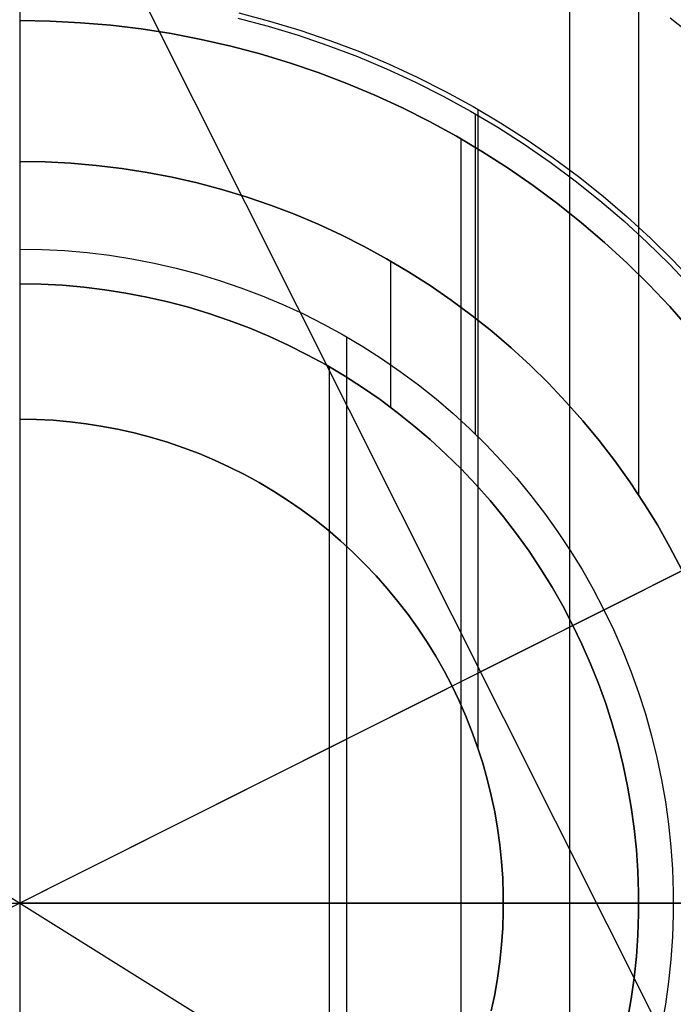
# Model space of a CAD drawing. Header units: millimetres. Extents: x 10802 to 11966, y -167 to 850.
# Tile 100 of 182: x 11383 to 11393, y 481 to 496. Entities that reach past the tile are written whole.
import ezdxf

# ---------------------------------------------------------------- set-up
doc = ezdxf.new("R2010")
doc.units = ezdxf.units.MM
for name, color, linetype in [('1', 7, 'Continuous'), ('color', 7, 'Continuous'), ('luz', 7, 'Continuous')]:
    doc.layers.add(name, color=color, linetype=linetype)

msp = doc.modelspace()

# ---------------------------------------------------------------- linework, layer by layer
at = {"layer": '1', "color": 250, "true_color": 0x111111}
for p, q in [((11392.034, 499.39, 145.478), (11392.034, 489.094, 145.478)), ((11390.982, 497.417, 229.466), (11390.982, 468.275, 229.466)), ((11385.905, 496.377, 39.307), (11386.37, 496.254, 39.307)), ((11385.924, 496.456, 105.128), (11386.392, 496.332, 105.128)), ((11392.522, 496.383, 104.495), (11392.917, 496.064, 104.495)), ((11382.57, 496.34, 227.807), (11383.036, 496.332, 227.807)), ((11383.036, 496.332, 225.2), (11382.57, 496.34, 225.2)), ((11382.57, 496.34, 226.504), (11383.036, 496.332, 226.504)), ((11383.036, 496.332, 227.807), (11383.501, 496.308, 227.807)), ((11383.501, 496.308, 225.2), (11383.036, 496.332, 225.2)), ((11383.036, 496.332, 226.504), (11383.501, 496.308, 226.504)), ((11383.501, 496.308, 227.807), (11383.965, 496.268, 227.807)), ((11383.965, 496.268, 225.2), (11383.501, 496.308, 225.2)), ((11383.501, 496.308, 226.504), (11383.965, 496.268, 226.504)), ((11383.965, 496.268, 227.807), (11384.427, 496.212, 227.807)), ((11384.427, 496.212, 225.2), (11383.965, 496.268, 225.2)), ((11383.965, 496.268, 226.504), (11384.427, 496.212, 226.504)), ((11384.427, 496.212, 227.807), (11384.888, 496.14, 227.807)), ((11384.888, 496.14, 225.2), (11384.427, 496.212, 225.2)), ((11384.427, 496.212, 226.504), (11384.888, 496.14, 226.504)), ((11386.37, 496.254, 39.307), (11386.83, 496.115, 39.307)), ((11386.392, 496.332, 105.128), (11386.855, 496.192, 105.128)), ((11384.888, 496.14, 227.807), (11385.345, 496.052, 227.807)), ((11385.345, 496.052, 225.2), (11384.888, 496.14, 225.2)), ((11384.888, 496.14, 226.504), (11385.345, 496.052, 226.504)), ((11385.345, 496.052, 227.807), (11385.799, 495.948, 227.807)), ((11385.799, 495.948, 225.2), (11385.345, 496.052, 225.2)), ((11385.345, 496.052, 226.504), (11385.799, 495.948, 226.504)), ((11386.83, 496.115, 39.307), (11387.286, 495.96, 39.307)), ((11386.855, 496.192, 105.128), (11387.313, 496.036, 105.128)), ((11385.799, 495.948, 227.807), (11386.25, 495.829, 227.807)), ((11386.25, 495.829, 225.2), (11385.799, 495.948, 225.2)), ((11385.799, 495.948, 226.504), (11386.25, 495.829, 226.504)), ((11387.286, 495.96, 39.307), (11387.736, 495.789, 39.307)), ((11387.313, 496.036, 105.128), (11387.766, 495.865, 105.128)), ((11386.25, 495.829, 227.807), (11386.695, 495.694, 227.807)), ((11386.695, 495.694, 225.2), (11386.25, 495.829, 225.2)), ((11386.25, 495.829, 226.504), (11386.695, 495.694, 226.504)), ((11387.736, 495.789, 39.307), (11388.179, 495.603, 39.307)), ((11387.766, 495.865, 105.128), (11388.212, 495.678, 105.128)), ((11386.695, 495.694, 227.807), (11387.136, 495.544, 227.807)), ((11387.136, 495.544, 225.2), (11386.695, 495.694, 225.2)), ((11386.695, 495.694, 226.504), (11387.136, 495.544, 226.504)), ((11388.179, 495.603, 39.307), (11388.616, 495.402, 39.307)), ((11388.212, 495.678, 105.128), (11388.652, 495.475, 105.128)), ((11387.136, 495.544, 227.807), (11387.572, 495.379, 227.807)), ((11387.572, 495.379, 225.2), (11387.136, 495.544, 225.2)), ((11387.136, 495.544, 226.504), (11387.572, 495.379, 226.504)), ((11388.652, 495.475, 105.128), (11389.084, 495.258, 105.128)), ((11387.572, 495.379, 227.807), (11388.002, 495.199, 227.807)), ((11388.002, 495.199, 225.2), (11387.572, 495.379, 225.2)), ((11387.572, 495.379, 226.504), (11388.002, 495.199, 226.504)), ((11388.616, 495.402, 39.307), (11389.046, 495.186, 39.307)), ((11388.002, 495.199, 227.807), (11388.425, 495.004, 227.807)), ((11388.425, 495.004, 225.2), (11388.002, 495.199, 225.2)), ((11388.002, 495.199, 226.504), (11388.425, 495.004, 226.504)), ((11389.046, 495.186, 39.307), (11389.468, 494.955, 39.307)), ((11389.084, 495.258, 105.128), (11389.509, 495.026, 105.128)), ((11388.425, 495.004, 227.807), (11388.841, 494.795, 227.807)), ((11388.841, 494.795, 225.2), (11388.425, 495.004, 225.2)), ((11388.425, 495.004, 226.504), (11388.841, 494.795, 226.504)), ((11389.509, 495.026, 105.128), (11389.925, 494.779, 105.128)), ((11389.468, 494.955, 39.307), (11389.882, 494.709, 39.307)), ((11389.538, 494.915, 39.307), (11389.538, 490.019, 39.307)), ((11389.578, 494.986, 105.128), (11389.578, 485.22, 105.128)), ((11388.841, 494.795, 227.807), (11389.25, 494.571, 227.807)), ((11389.25, 494.571, 225.2), (11388.841, 494.795, 225.2)), ((11388.841, 494.795, 226.504), (11389.25, 494.571, 226.504)), ((11389.882, 494.709, 39.307), (11390.287, 494.45, 39.307)), ((11389.925, 494.779, 105.128), (11390.332, 494.518, 105.128)), ((11389.25, 494.571, 227.807), (11389.65, 494.334, 227.807)), ((11389.65, 494.334, 225.2), (11389.25, 494.571, 225.2)), ((11389.25, 494.571, 226.504), (11389.65, 494.334, 226.504)), ((11389.317, 494.533, 227.807), (11389.317, 471.16, 227.807)), ((11390.287, 494.45, 39.307), (11390.683, 494.177, 39.307)), ((11390.332, 494.518, 105.128), (11390.731, 494.243, 105.128)), ((11389.65, 494.334, 227.807), (11390.043, 494.082, 227.807)), ((11390.043, 494.082, 225.2), (11389.65, 494.334, 225.2)), ((11389.65, 494.334, 226.504), (11390.043, 494.082, 226.504)), ((11390.731, 494.243, 105.128), (11391.119, 493.955, 105.128)), ((11382.961, 494.179, 145.478), (11382.57, 494.186, 145.478)), ((11382.57, 494.186, 251.51), (11382.961, 494.179, 251.51)), ((11382.57, 494.186, 198.494), (11382.961, 494.179, 198.494)), ((11383.352, 494.159, 145.478), (11382.961, 494.179, 145.478)), ((11382.961, 494.179, 251.51), (11383.352, 494.159, 251.51)), ((11382.961, 494.179, 198.494), (11383.352, 494.159, 198.494)), ((11383.742, 494.125, 145.478), (11383.352, 494.159, 145.478)), ((11383.352, 494.159, 251.51), (11383.742, 494.125, 251.51)), ((11383.352, 494.159, 198.494), (11383.742, 494.125, 198.494)), ((11384.131, 494.078, 145.478), (11383.742, 494.125, 145.478)), ((11383.742, 494.125, 251.51), (11384.131, 494.078, 251.51)), ((11383.742, 494.125, 198.494), (11384.131, 494.078, 198.494)), ((11390.683, 494.177, 39.307), (11391.069, 493.89, 39.307)), ((11384.518, 494.018, 145.478), (11384.131, 494.078, 145.478)), ((11384.131, 494.078, 251.51), (11384.518, 494.018, 251.51)), ((11384.131, 494.078, 198.494), (11384.518, 494.018, 198.494)), ((11384.902, 493.944, 145.478), (11384.518, 494.018, 145.478)), ((11384.518, 494.018, 251.51), (11384.902, 493.944, 251.51)), ((11384.518, 494.018, 198.494), (11384.902, 493.944, 198.494)), ((11385.284, 493.857, 145.478), (11384.902, 493.944, 145.478)), ((11384.902, 493.944, 251.51), (11385.284, 493.857, 251.51)), ((11384.902, 493.944, 198.494), (11385.284, 493.857, 198.494)), ((11390.043, 494.082, 227.807), (11390.426, 493.818, 227.807)), ((11390.426, 493.818, 225.2), (11390.043, 494.082, 225.2)), ((11390.043, 494.082, 226.504), (11390.426, 493.818, 226.504)), ((11391.119, 493.955, 105.128), (11391.497, 493.653, 105.128)), ((11385.662, 493.756, 145.478), (11385.284, 493.857, 145.478)), ((11385.284, 493.857, 251.51), (11385.662, 493.756, 251.51)), ((11385.284, 493.857, 198.494), (11385.662, 493.756, 198.494)), ((11390.426, 493.818, 227.807), (11390.8, 493.54, 227.807)), ((11390.8, 493.54, 225.2), (11390.426, 493.818, 225.2)), ((11390.426, 493.818, 226.504), (11390.8, 493.54, 226.504)), ((11391.069, 493.89, 39.307), (11391.445, 493.59, 39.307)), ((11386.037, 493.643, 145.478), (11385.662, 493.756, 145.478)), ((11385.662, 493.756, 251.51), (11386.037, 493.643, 251.51)), ((11385.662, 493.756, 198.494), (11386.037, 493.643, 198.494)), ((11386.407, 493.517, 145.478), (11386.037, 493.643, 145.478)), ((11386.037, 493.643, 251.51), (11386.407, 493.517, 251.51)), ((11386.037, 493.643, 198.494), (11386.407, 493.517, 198.494)), ((11391.497, 493.653, 105.128), (11391.865, 493.338, 105.128)), ((11386.773, 493.378, 145.478), (11386.407, 493.517, 145.478)), ((11386.407, 493.517, 251.51), (11386.773, 493.378, 251.51)), ((11386.407, 493.517, 198.494), (11386.773, 493.378, 198.494)), ((11390.8, 493.54, 227.807), (11391.164, 493.25, 227.807)), ((11391.164, 493.25, 225.2), (11390.8, 493.54, 225.2)), ((11390.8, 493.54, 226.504), (11391.164, 493.25, 226.504)), ((11391.445, 493.59, 39.307), (11391.811, 493.277, 39.307)), ((11387.134, 493.227, 145.478), (11386.773, 493.378, 145.478)), ((11386.773, 493.378, 251.51), (11387.134, 493.227, 251.51)), ((11386.773, 493.378, 198.494), (11387.134, 493.227, 198.494)), ((11391.865, 493.338, 105.128), (11392.222, 493.011, 105.128)), ((11387.49, 493.063, 145.478), (11387.134, 493.227, 145.478)), ((11387.134, 493.227, 251.51), (11387.49, 493.063, 251.51)), ((11387.134, 493.227, 198.494), (11387.49, 493.063, 198.494)), ((11391.164, 493.25, 227.807), (11391.518, 492.947, 227.807)), ((11391.518, 492.947, 225.2), (11391.164, 493.25, 225.2)), ((11391.164, 493.25, 226.504), (11391.518, 492.947, 226.504)), ((11391.811, 493.277, 39.307), (11392.165, 492.952, 39.307)), ((11387.84, 492.887, 145.478), (11387.49, 493.063, 145.478)), ((11387.49, 493.063, 251.51), (11387.84, 492.887, 251.51)), ((11387.49, 493.063, 198.494), (11387.84, 492.887, 198.494)), ((11388.183, 492.699, 145.478), (11387.84, 492.887, 145.478)), ((11387.84, 492.887, 251.51), (11388.183, 492.699, 251.51)), ((11387.84, 492.887, 198.494), (11388.183, 492.699, 198.494)), ((11391.518, 492.947, 227.807), (11391.862, 492.632, 227.807)), ((11391.862, 492.632, 225.2), (11391.518, 492.947, 225.2)), ((11391.518, 492.947, 226.504), (11391.862, 492.632, 226.504)), ((11392.165, 492.952, 39.307), (11392.509, 492.615, 39.307)), ((11392.222, 493.011, 105.128), (11392.567, 492.672, 105.128)), ((11382.57, 492.846, 29.079), (11382.915, 492.84, 29.079)), ((11382.57, 492.846, 39.307), (11382.915, 492.84, 39.307)), ((11382.57, 492.846, 34.193), (11382.915, 492.84, 34.193)), ((11382.915, 492.84, 29.079), (11383.26, 492.822, 29.079)), ((11382.915, 492.84, 39.307), (11383.26, 492.822, 39.307)), ((11382.915, 492.84, 34.193), (11383.26, 492.822, 34.193)), ((11383.26, 492.822, 29.079), (11383.604, 492.792, 29.079)), ((11383.26, 492.822, 39.307), (11383.604, 492.792, 39.307)), ((11383.26, 492.822, 34.193), (11383.604, 492.792, 34.193)), ((11383.604, 492.792, 29.079), (11383.946, 492.751, 29.079)), ((11383.604, 492.792, 39.307), (11383.946, 492.751, 39.307)), ((11383.604, 492.792, 34.193), (11383.946, 492.751, 34.193)), ((11383.946, 492.751, 29.079), (11384.287, 492.697, 29.079)), ((11383.946, 492.751, 39.307), (11384.287, 492.697, 39.307)), ((11383.946, 492.751, 34.193), (11384.287, 492.697, 34.193)), ((11384.287, 492.697, 29.079), (11384.626, 492.632, 29.079)), ((11384.287, 492.697, 39.307), (11384.626, 492.632, 39.307)), ((11384.287, 492.697, 34.193), (11384.626, 492.632, 34.193)), ((11384.626, 492.632, 29.079), (11384.963, 492.555, 29.079)), ((11384.626, 492.632, 39.307), (11384.963, 492.555, 39.307)), ((11384.626, 492.632, 34.193), (11384.963, 492.555, 34.193)), ((11388.52, 492.5, 145.478), (11388.183, 492.699, 145.478)), ((11388.183, 492.699, 251.51), (11388.52, 492.5, 251.51)), ((11388.183, 492.699, 198.494), (11388.52, 492.5, 198.494)), ((11388.24, 492.667, 251.51), (11388.24, 490.43, 251.51)), ((11391.862, 492.632, 227.807), (11392.194, 492.305, 227.807)), ((11392.194, 492.305, 225.2), (11391.862, 492.632, 225.2)), ((11391.862, 492.632, 226.504), (11392.194, 492.305, 226.504)), ((11392.509, 492.615, 39.307), (11392.84, 492.266, 39.307)), ((11392.567, 492.672, 105.128), (11392.9, 492.321, 105.128)), ((11384.963, 492.555, 29.079), (11385.297, 492.467, 29.079)), ((11384.963, 492.555, 39.307), (11385.297, 492.467, 39.307)), ((11384.963, 492.555, 34.193), (11385.297, 492.467, 34.193)), ((11385.297, 492.467, 29.079), (11385.627, 492.367, 29.079)), ((11385.297, 492.467, 39.307), (11385.627, 492.367, 39.307)), ((11385.297, 492.467, 34.193), (11385.627, 492.367, 34.193)), ((11388.85, 492.289, 145.478), (11388.52, 492.5, 145.478)), ((11388.52, 492.5, 251.51), (11388.85, 492.289, 251.51)), ((11388.52, 492.5, 198.494), (11388.85, 492.289, 198.494)), ((11382.57, 492.315, 251.51), (11382.897, 492.309, 251.51)), ((11382.897, 492.309, 226.51), (11382.57, 492.315, 226.51)), ((11382.57, 492.315, 239.01), (11382.897, 492.309, 239.01)), ((11382.897, 492.309, 251.51), (11383.223, 492.292, 251.51)), ((11383.223, 492.292, 226.51), (11382.897, 492.309, 226.51)), ((11382.897, 492.309, 239.01), (11383.223, 492.292, 239.01)), ((11383.223, 492.292, 251.51), (11383.549, 492.264, 251.51)), ((11383.549, 492.264, 226.51), (11383.223, 492.292, 226.51)), ((11383.223, 492.292, 239.01), (11383.549, 492.264, 239.01)), ((11385.627, 492.367, 29.079), (11385.954, 492.256, 29.079)), ((11385.627, 492.367, 39.307), (11385.954, 492.256, 39.307)), ((11385.627, 492.367, 34.193), (11385.954, 492.256, 34.193)), ((11389.172, 492.066, 145.478), (11388.85, 492.289, 145.478)), ((11388.85, 492.289, 251.51), (11389.172, 492.066, 251.51)), ((11388.85, 492.289, 198.494), (11389.172, 492.066, 198.494)), ((11392.194, 492.305, 227.807), (11392.515, 491.968, 227.807)), ((11392.515, 491.968, 225.2), (11392.194, 492.305, 225.2)), ((11392.194, 492.305, 226.504), (11392.515, 491.968, 226.504)), ((11383.549, 492.264, 251.51), (11383.873, 492.225, 251.51)), ((11383.873, 492.225, 226.51), (11383.549, 492.264, 226.51)), ((11383.549, 492.264, 239.01), (11383.873, 492.225, 239.01)), ((11383.873, 492.225, 251.51), (11384.196, 492.174, 251.51)), ((11384.196, 492.174, 226.51), (11383.873, 492.225, 226.51)), ((11383.873, 492.225, 239.01), (11384.196, 492.174, 239.01)), ((11384.196, 492.174, 251.51), (11384.517, 492.113, 251.51)), ((11384.517, 492.113, 226.51), (11384.196, 492.174, 226.51)), ((11384.196, 492.174, 239.01), (11384.517, 492.113, 239.01)), ((11385.954, 492.256, 29.079), (11386.277, 492.133, 29.079)), ((11385.954, 492.256, 39.307), (11386.277, 492.133, 39.307)), ((11385.954, 492.256, 34.193), (11386.277, 492.133, 34.193)), ((11384.517, 492.113, 251.51), (11384.836, 492.04, 251.51)), ((11384.836, 492.04, 226.51), (11384.517, 492.113, 226.51)), ((11384.517, 492.113, 239.01), (11384.836, 492.04, 239.01)), ((11384.836, 492.04, 251.51), (11385.152, 491.956, 251.51)), ((11385.152, 491.956, 226.51), (11384.836, 492.04, 226.51)), ((11384.836, 492.04, 239.01), (11385.152, 491.956, 239.01)), ((11386.277, 492.133, 29.079), (11386.595, 492, 29.079)), ((11386.277, 492.133, 39.307), (11386.595, 492, 39.307)), ((11386.277, 492.133, 34.193), (11386.595, 492, 34.193)), ((11386.595, 492, 29.079), (11386.909, 491.856, 29.079)), ((11386.595, 492, 39.307), (11386.909, 491.856, 39.307)), ((11386.595, 492, 34.193), (11386.909, 491.856, 34.193)), ((11389.486, 491.833, 145.478), (11389.172, 492.066, 145.478)), ((11389.172, 492.066, 251.51), (11389.486, 491.833, 251.51)), ((11389.172, 492.066, 198.494), (11389.486, 491.833, 198.494)), ((11385.152, 491.956, 251.51), (11385.465, 491.862, 251.51)), ((11385.465, 491.862, 226.51), (11385.152, 491.956, 226.51)), ((11385.152, 491.956, 239.01), (11385.465, 491.862, 239.01)), ((11385.465, 491.862, 251.51), (11385.774, 491.756, 251.51)), ((11385.774, 491.756, 226.51), (11385.465, 491.862, 226.51)), ((11385.465, 491.862, 239.01), (11385.774, 491.756, 239.01)), ((11386.909, 491.856, 29.079), (11387.217, 491.7, 29.079)), ((11386.909, 491.856, 39.307), (11387.217, 491.7, 39.307)), ((11386.909, 491.856, 34.193), (11387.217, 491.7, 34.193)), ((11389.792, 491.589, 145.478), (11389.486, 491.833, 145.478)), ((11389.486, 491.833, 251.51), (11389.792, 491.589, 251.51)), ((11389.486, 491.833, 198.494), (11389.792, 491.589, 198.494)), ((11392.515, 491.968, 227.807), (11392.823, 491.619, 227.807)), ((11392.823, 491.619, 225.2), (11392.515, 491.968, 225.2)), ((11392.515, 491.968, 226.504), (11392.823, 491.619, 226.504)), ((11385.774, 491.756, 251.51), (11386.08, 491.64, 251.51)), ((11386.08, 491.64, 226.51), (11385.774, 491.756, 226.51)), ((11385.774, 491.756, 239.01), (11386.08, 491.64, 239.01)), ((11387.217, 491.7, 29.079), (11387.52, 491.535, 29.079)), ((11387.217, 491.7, 39.307), (11387.52, 491.535, 39.307)), ((11387.217, 491.7, 34.193), (11387.52, 491.535, 34.193)), ((11386.08, 491.64, 251.51), (11386.381, 491.514, 251.51)), ((11386.381, 491.514, 226.51), (11386.08, 491.64, 226.51)), ((11386.08, 491.64, 239.01), (11386.381, 491.514, 239.01)), ((11387.52, 491.535, 29.079), (11387.817, 491.359, 29.079)), ((11387.52, 491.535, 39.307), (11387.817, 491.359, 39.307)), ((11387.52, 491.535, 34.193), (11387.817, 491.359, 34.193)), ((11390.09, 491.334, 145.478), (11389.792, 491.589, 145.478)), ((11389.792, 491.589, 251.51), (11390.09, 491.334, 251.51)), ((11389.792, 491.589, 198.494), (11390.09, 491.334, 198.494)), ((11386.381, 491.514, 251.51), (11386.678, 491.377, 251.51)), ((11386.678, 491.377, 226.51), (11386.381, 491.514, 226.51)), ((11386.381, 491.514, 239.01), (11386.678, 491.377, 239.01)), ((11387.57, 491.506, 29.079), (11387.57, 474.186, 29.079)), ((11386.678, 491.377, 251.51), (11386.97, 491.23, 251.51)), ((11386.97, 491.23, 226.51), (11386.678, 491.377, 226.51)), ((11386.678, 491.377, 239.01), (11386.97, 491.23, 239.01)), ((11387.817, 491.359, 29.079), (11388.107, 491.173, 29.079)), ((11387.817, 491.359, 39.307), (11388.107, 491.173, 39.307)), ((11387.817, 491.359, 34.193), (11388.107, 491.173, 34.193)), ((11390.378, 491.07, 145.478), (11390.09, 491.334, 145.478)), ((11390.09, 491.334, 251.51), (11390.378, 491.07, 251.51)), ((11390.09, 491.334, 198.494), (11390.378, 491.07, 198.494)), ((11386.97, 491.23, 251.51), (11387.257, 491.074, 251.51)), ((11387.257, 491.074, 226.51), (11386.97, 491.23, 226.51)), ((11386.97, 491.23, 239.01), (11387.257, 491.074, 239.01)), ((11388.107, 491.173, 29.079), (11388.391, 490.976, 29.079)), ((11388.107, 491.173, 39.307), (11388.391, 490.976, 39.307)), ((11388.107, 491.173, 34.193), (11388.391, 490.976, 34.193)), ((11387.257, 491.074, 251.51), (11387.538, 490.907, 251.51)), ((11387.538, 490.907, 226.51), (11387.257, 491.074, 226.51)), ((11387.257, 491.074, 239.01), (11387.538, 490.907, 239.01)), ((11387.304, 491.046, 226.51), (11387.304, 474.646, 226.51)), ((11388.391, 490.976, 29.079), (11388.669, 490.771, 29.079)), ((11388.391, 490.976, 39.307), (11388.669, 490.771, 39.307)), ((11388.391, 490.976, 34.193), (11388.669, 490.771, 34.193)), ((11390.657, 490.795, 145.478), (11390.378, 491.07, 145.478)), ((11390.378, 491.07, 251.51), (11390.657, 490.795, 251.51)), ((11390.378, 491.07, 198.494), (11390.657, 490.795, 198.494)), ((11387.538, 490.907, 251.51), (11387.813, 490.731, 251.51)), ((11387.813, 490.731, 226.51), (11387.538, 490.907, 226.51)), ((11387.538, 490.907, 239.01), (11387.813, 490.731, 239.01)), ((11390.927, 490.511, 145.478), (11390.657, 490.795, 145.478)), ((11390.657, 490.795, 251.51), (11390.927, 490.511, 251.51)), ((11390.657, 490.795, 198.494), (11390.927, 490.511, 198.494)), ((11387.813, 490.731, 251.51), (11388.082, 490.545, 251.51)), ((11388.082, 490.545, 226.51), (11387.813, 490.731, 226.51)), ((11387.813, 490.731, 239.01), (11388.082, 490.545, 239.01)), ((11388.669, 490.771, 29.079), (11388.939, 490.555, 29.079)), ((11388.669, 490.771, 39.307), (11388.939, 490.555, 39.307)), ((11388.669, 490.771, 34.193), (11388.939, 490.555, 34.193)), ((11388.082, 490.545, 251.51), (11388.345, 490.35, 251.51)), ((11388.345, 490.35, 226.51), (11388.082, 490.545, 226.51)), ((11388.082, 490.545, 239.01), (11388.345, 490.35, 239.01)), ((11388.939, 490.555, 29.079), (11389.201, 490.331, 29.079)), ((11388.939, 490.555, 39.307), (11389.201, 490.331, 39.307)), ((11388.939, 490.555, 34.193), (11389.201, 490.331, 34.193)), ((11391.186, 490.218, 145.478), (11390.927, 490.511, 145.478)), ((11390.927, 490.511, 251.51), (11391.186, 490.218, 251.51)), ((11390.927, 490.511, 198.494), (11391.186, 490.218, 198.494)), ((11388.345, 490.35, 251.51), (11388.6, 490.146, 251.51)), ((11388.6, 490.146, 226.51), (11388.345, 490.35, 226.51)), ((11388.345, 490.35, 239.01), (11388.6, 490.146, 239.01)), ((11389.201, 490.331, 29.079), (11389.455, 490.098, 29.079)), ((11389.201, 490.331, 39.307), (11389.455, 490.098, 39.307)), ((11389.201, 490.331, 34.193), (11389.455, 490.098, 34.193)), ((11382.825, 490.241, 105.128), (11382.57, 490.246, 105.128)), ((11382.57, 490.246, 107.478), (11382.825, 490.241, 107.478)), ((11382.57, 490.246, 106.303), (11382.825, 490.241, 106.303)), ((11383.08, 490.228, 105.128), (11382.825, 490.241, 105.128)), ((11382.825, 490.241, 107.478), (11383.08, 490.228, 107.478)), ((11382.825, 490.241, 106.303), (11383.08, 490.228, 106.303)), ((11383.335, 490.206, 105.128), (11383.08, 490.228, 105.128)), ((11383.08, 490.228, 107.478), (11383.335, 490.206, 107.478)), ((11383.08, 490.228, 106.303), (11383.335, 490.206, 106.303)), ((11383.588, 490.175, 105.128), (11383.335, 490.206, 105.128)), ((11383.335, 490.206, 107.478), (11383.588, 490.175, 107.478)), ((11383.335, 490.206, 106.303), (11383.588, 490.175, 106.303)), ((11391.436, 489.917, 145.478), (11391.186, 490.218, 145.478)), ((11391.186, 490.218, 251.51), (11391.436, 489.917, 251.51)), ((11391.186, 490.218, 198.494), (11391.436, 489.917, 198.494)), ((11383.841, 490.136, 105.128), (11383.588, 490.175, 105.128)), ((11383.588, 490.175, 107.478), (11383.841, 490.136, 107.478)), ((11383.588, 490.175, 106.303), (11383.841, 490.136, 106.303)), ((11384.092, 490.088, 105.128), (11383.841, 490.136, 105.128)), ((11383.841, 490.136, 107.478), (11384.092, 490.088, 107.478)), ((11383.841, 490.136, 106.303), (11384.092, 490.088, 106.303)), ((11384.341, 490.031, 105.128), (11384.092, 490.088, 105.128)), ((11384.092, 490.088, 107.478), (11384.341, 490.031, 107.478)), ((11384.092, 490.088, 106.303), (11384.341, 490.031, 106.303)), ((11384.588, 489.965, 105.128), (11384.341, 490.031, 105.128)), ((11384.341, 490.031, 107.478), (11384.588, 489.965, 107.478)), ((11384.341, 490.031, 106.303), (11384.588, 489.965, 106.303)), ((11388.6, 490.146, 251.51), (11388.849, 489.934, 251.51)), ((11388.849, 489.934, 226.51), (11388.6, 490.146, 226.51)), ((11388.6, 490.146, 239.01), (11388.849, 489.934, 239.01)), ((11389.455, 490.098, 29.079), (11389.701, 489.856, 29.079)), ((11389.455, 490.098, 39.307), (11389.701, 489.856, 39.307)), ((11389.455, 490.098, 34.193), (11389.701, 489.856, 34.193)), ((11384.832, 489.892, 105.128), (11384.588, 489.965, 105.128)), ((11384.588, 489.965, 107.478), (11384.832, 489.892, 107.478)), ((11384.588, 489.965, 106.303), (11384.832, 489.892, 106.303)), ((11385.074, 489.809, 105.128), (11384.832, 489.892, 105.128)), ((11384.832, 489.892, 107.478), (11385.074, 489.809, 107.478)), ((11384.832, 489.892, 106.303), (11385.074, 489.809, 106.303)), ((11388.849, 489.934, 251.51), (11389.09, 489.713, 251.51)), ((11389.09, 489.713, 226.51), (11388.849, 489.934, 226.51)), ((11388.849, 489.934, 239.01), (11389.09, 489.713, 239.01)), ((11391.675, 489.606, 145.478), (11391.436, 489.917, 145.478)), ((11391.436, 489.917, 251.51), (11391.675, 489.606, 251.51)), ((11391.436, 489.917, 198.494), (11391.675, 489.606, 198.494)), ((11385.313, 489.719, 105.128), (11385.074, 489.809, 105.128)), ((11385.074, 489.809, 107.478), (11385.313, 489.719, 107.478)), ((11385.074, 489.809, 106.303), (11385.313, 489.719, 106.303)), ((11389.701, 489.856, 29.079), (11389.939, 489.605, 29.079)), ((11389.701, 489.856, 39.307), (11389.939, 489.605, 39.307)), ((11389.701, 489.856, 34.193), (11389.939, 489.605, 34.193)), ((11385.548, 489.62, 105.128), (11385.313, 489.719, 105.128)), ((11385.313, 489.719, 107.478), (11385.548, 489.62, 107.478)), ((11385.313, 489.719, 106.303), (11385.548, 489.62, 106.303)), ((11385.78, 489.513, 105.128), (11385.548, 489.62, 105.128)), ((11385.548, 489.62, 107.478), (11385.78, 489.513, 107.478)), ((11385.548, 489.62, 106.303), (11385.78, 489.513, 106.303)), ((11389.09, 489.713, 251.51), (11389.323, 489.484, 251.51)), ((11389.323, 489.484, 226.51), (11389.09, 489.713, 226.51)), ((11389.09, 489.713, 239.01), (11389.323, 489.484, 239.01)), ((11389.939, 489.605, 29.079), (11390.168, 489.347, 29.079)), ((11389.939, 489.605, 39.307), (11390.168, 489.347, 39.307)), ((11389.939, 489.605, 34.193), (11390.168, 489.347, 34.193)), ((11391.902, 489.288, 145.478), (11391.675, 489.606, 145.478)), ((11391.675, 489.606, 251.51), (11391.902, 489.288, 251.51)), ((11391.675, 489.606, 198.494), (11391.902, 489.288, 198.494)), ((11386.009, 489.398, 105.128), (11385.78, 489.513, 105.128)), ((11385.78, 489.513, 107.478), (11386.009, 489.398, 107.478)), ((11385.78, 489.513, 106.303), (11386.009, 489.398, 106.303)), ((11389.323, 489.484, 251.51), (11389.548, 489.247, 251.51)), ((11389.548, 489.247, 226.51), (11389.323, 489.484, 226.51)), ((11389.323, 489.484, 239.01), (11389.548, 489.247, 239.01)), ((11386.233, 489.276, 105.128), (11386.009, 489.398, 105.128)), ((11386.009, 489.398, 107.478), (11386.233, 489.276, 107.478)), ((11386.009, 489.398, 106.303), (11386.233, 489.276, 106.303)), ((11386.452, 489.145, 105.128), (11386.233, 489.276, 105.128)), ((11386.233, 489.276, 107.478), (11386.452, 489.145, 107.478)), ((11386.233, 489.276, 106.303), (11386.452, 489.145, 106.303)), ((11390.168, 489.347, 29.079), (11390.388, 489.081, 29.079)), ((11390.168, 489.347, 39.307), (11390.388, 489.081, 39.307)), ((11390.168, 489.347, 34.193), (11390.388, 489.081, 34.193)), ((11392.119, 488.962, 145.478), (11391.902, 489.288, 145.478)), ((11391.902, 489.288, 251.51), (11392.119, 488.962, 251.51)), ((11391.902, 489.288, 198.494), (11392.119, 488.962, 198.494)), ((11386.668, 489.008, 105.128), (11386.452, 489.145, 105.128)), ((11386.452, 489.145, 107.478), (11386.668, 489.008, 107.478)), ((11386.452, 489.145, 106.303), (11386.668, 489.008, 106.303)), ((11389.548, 489.247, 251.51), (11389.765, 489.002, 251.51)), ((11389.765, 489.002, 226.51), (11389.548, 489.247, 226.51)), ((11389.548, 489.247, 239.01), (11389.765, 489.002, 239.01)), ((11386.878, 488.863, 105.128), (11386.668, 489.008, 105.128)), ((11386.668, 489.008, 107.478), (11386.878, 488.863, 107.478)), ((11386.668, 489.008, 106.303), (11386.878, 488.863, 106.303)), ((11389.765, 489.002, 251.51), (11389.973, 488.75, 251.51)), ((11389.973, 488.75, 226.51), (11389.765, 489.002, 226.51)), ((11389.765, 489.002, 239.01), (11389.973, 488.75, 239.01)), ((11390.388, 489.081, 29.079), (11390.598, 488.807, 29.079)), ((11390.388, 489.081, 39.307), (11390.598, 488.807, 39.307)), ((11390.388, 489.081, 34.193), (11390.598, 488.807, 34.193)), ((11387.083, 488.71, 105.128), (11386.878, 488.863, 105.128)), ((11386.878, 488.863, 107.478), (11387.083, 488.71, 107.478)), ((11386.878, 488.863, 106.303), (11387.083, 488.71, 106.303)), ((11392.325, 488.629, 145.478), (11392.119, 488.962, 145.478)), ((11392.119, 488.962, 251.51), (11392.325, 488.629, 251.51)), ((11392.119, 488.962, 198.494), (11392.325, 488.629, 198.494)), ((11387.283, 488.551, 105.128), (11387.083, 488.71, 105.128)), ((11387.083, 488.71, 107.478), (11387.283, 488.551, 107.478)), ((11387.083, 488.71, 106.303), (11387.283, 488.551, 106.303)), ((11389.973, 488.75, 251.51), (11390.172, 488.491, 251.51)), ((11390.172, 488.491, 226.51), (11389.973, 488.75, 226.51)), ((11389.973, 488.75, 239.01), (11390.172, 488.491, 239.01)), ((11390.598, 488.807, 29.079), (11390.799, 488.527, 29.079)), ((11390.598, 488.807, 39.307), (11390.799, 488.527, 39.307)), ((11390.598, 488.807, 34.193), (11390.799, 488.527, 34.193)), ((11387.477, 488.385, 105.128), (11387.283, 488.551, 105.128)), ((11387.283, 488.551, 107.478), (11387.477, 488.385, 107.478)), ((11387.283, 488.551, 106.303), (11387.477, 488.385, 106.303)), ((11390.799, 488.527, 29.079), (11390.991, 488.239, 29.079)), ((11390.799, 488.527, 39.307), (11390.991, 488.239, 39.307)), ((11390.799, 488.527, 34.193), (11390.991, 488.239, 34.193)), ((11392.518, 488.289, 145.478), (11392.325, 488.629, 145.478)), ((11392.325, 488.629, 251.51), (11392.518, 488.289, 251.51)), ((11392.325, 488.629, 198.494), (11392.518, 488.289, 198.494)), ((11387.665, 488.212, 105.128), (11387.477, 488.385, 105.128)), ((11387.477, 488.385, 107.478), (11387.665, 488.212, 107.478)), ((11387.477, 488.385, 106.303), (11387.665, 488.212, 106.303)), ((11390.172, 488.491, 251.51), (11390.363, 488.225, 251.51)), ((11390.363, 488.225, 226.51), (11390.172, 488.491, 226.51)), ((11390.172, 488.491, 239.01), (11390.363, 488.225, 239.01)), ((11390.363, 488.225, 251.51), (11390.544, 487.953, 251.51)), ((11390.544, 487.953, 226.51), (11390.363, 488.225, 226.51)), ((11390.363, 488.225, 239.01), (11390.544, 487.953, 239.01)), ((11390.991, 488.239, 29.079), (11391.172, 487.945, 29.079)), ((11390.991, 488.239, 39.307), (11391.172, 487.945, 39.307)), ((11390.991, 488.239, 34.193), (11391.172, 487.945, 34.193)), ((11392.7, 487.942, 145.478), (11392.518, 488.289, 145.478)), ((11392.518, 488.289, 251.51), (11392.7, 487.942, 251.51)), ((11392.518, 488.289, 198.494), (11392.7, 487.942, 198.494)), ((11387.847, 488.033, 105.128), (11387.665, 488.212, 105.128)), ((11387.665, 488.212, 107.478), (11387.847, 488.033, 107.478)), ((11387.665, 488.212, 106.303), (11387.847, 488.033, 106.303)), ((11388.023, 487.848, 105.128), (11387.847, 488.033, 105.128)), ((11387.847, 488.033, 107.478), (11388.023, 487.848, 107.478)), ((11387.847, 488.033, 106.303), (11388.023, 487.848, 106.303)), ((11390.544, 487.953, 251.51), (11390.715, 487.675, 251.51)), ((11390.715, 487.675, 226.51), (11390.544, 487.953, 226.51)), ((11390.544, 487.953, 239.01), (11390.715, 487.675, 239.01)), ((11391.172, 487.945, 29.079), (11391.343, 487.645, 29.079)), ((11391.172, 487.945, 39.307), (11391.343, 487.645, 39.307)), ((11391.172, 487.945, 34.193), (11391.343, 487.645, 34.193)), ((11388.192, 487.657, 105.128), (11388.023, 487.848, 105.128)), ((11388.023, 487.848, 107.478), (11388.192, 487.657, 107.478)), ((11388.023, 487.848, 106.303), (11388.192, 487.657, 106.303)), ((11388.355, 487.46, 105.128), (11388.192, 487.657, 105.128)), ((11388.192, 487.657, 107.478), (11388.355, 487.46, 107.478)), ((11388.192, 487.657, 106.303), (11388.355, 487.46, 106.303)), ((11390.715, 487.675, 251.51), (11390.877, 487.391, 251.51)), ((11390.877, 487.391, 226.51), (11390.715, 487.675, 226.51)), ((11390.715, 487.675, 239.01), (11390.877, 487.391, 239.01)), ((11391.343, 487.645, 29.079), (11391.503, 487.34, 29.079)), ((11391.343, 487.645, 39.307), (11391.503, 487.34, 39.307)), ((11391.343, 487.645, 34.193), (11391.503, 487.34, 34.193)), ((11388.511, 487.257, 105.128), (11388.355, 487.46, 105.128)), ((11388.355, 487.46, 107.478), (11388.511, 487.257, 107.478)), ((11388.355, 487.46, 106.303), (11388.511, 487.257, 106.303)), ((11390.877, 487.391, 251.51), (11391.029, 487.101, 251.51)), ((11391.029, 487.101, 226.51), (11390.877, 487.391, 226.51)), ((11390.877, 487.391, 239.01), (11391.029, 487.101, 239.01)), ((11391.503, 487.34, 29.079), (11391.653, 487.029, 29.079)), ((11391.503, 487.34, 39.307), (11391.653, 487.029, 39.307)), ((11391.503, 487.34, 34.193), (11391.653, 487.029, 34.193)), ((11388.66, 487.05, 105.128), (11388.511, 487.257, 105.128)), ((11388.511, 487.257, 107.478), (11388.66, 487.05, 107.478)), ((11388.511, 487.257, 106.303), (11388.66, 487.05, 106.303)), ((11388.801, 486.837, 105.128), (11388.66, 487.05, 105.128)), ((11388.66, 487.05, 107.478), (11388.801, 486.837, 107.478)), ((11388.66, 487.05, 106.303), (11388.801, 486.837, 106.303)), ((11391.029, 487.101, 251.51), (11391.171, 486.807, 251.51)), ((11391.171, 486.807, 226.51), (11391.029, 487.101, 226.51)), ((11391.029, 487.101, 239.01), (11391.171, 486.807, 239.01)), ((11391.653, 487.029, 29.079), (11391.792, 486.713, 29.079)), ((11391.653, 487.029, 39.307), (11391.792, 486.713, 39.307)), ((11391.653, 487.029, 34.193), (11391.792, 486.713, 34.193)), ((11388.935, 486.62, 105.128), (11388.801, 486.837, 105.128)), ((11388.801, 486.837, 107.478), (11388.935, 486.62, 107.478)), ((11388.801, 486.837, 106.303), (11388.935, 486.62, 106.303)), ((11391.171, 486.807, 251.51), (11391.302, 486.507, 251.51)), ((11391.302, 486.507, 226.51), (11391.171, 486.807, 226.51)), ((11391.171, 486.807, 239.01), (11391.302, 486.507, 239.01)), ((11389.062, 486.398, 105.128), (11388.935, 486.62, 105.128)), ((11388.935, 486.62, 107.478), (11389.062, 486.398, 107.478)), ((11388.935, 486.62, 106.303), (11389.062, 486.398, 106.303)), ((11391.792, 486.713, 29.079), (11391.92, 486.392, 29.079)), ((11391.792, 486.713, 39.307), (11391.92, 486.392, 39.307)), ((11391.792, 486.713, 34.193), (11391.92, 486.392, 34.193)), ((11391.302, 486.507, 251.51), (11391.423, 486.204, 251.51)), ((11391.423, 486.204, 226.51), (11391.302, 486.507, 226.51)), ((11391.302, 486.507, 239.01), (11391.423, 486.204, 239.01)), ((11389.18, 486.171, 105.128), (11389.062, 486.398, 105.128)), ((11389.062, 486.398, 107.478), (11389.18, 486.171, 107.478)), ((11389.062, 486.398, 106.303), (11389.18, 486.171, 106.303)), ((11391.92, 486.392, 29.079), (11392.037, 486.067, 29.079)), ((11391.92, 486.392, 39.307), (11392.037, 486.067, 39.307)), ((11391.92, 486.392, 34.193), (11392.037, 486.067, 34.193)), ((11389.291, 485.941, 105.128), (11389.18, 486.171, 105.128)), ((11389.18, 486.171, 107.478), (11389.291, 485.941, 107.478)), ((11389.18, 486.171, 106.303), (11389.291, 485.941, 106.303)), ((11391.423, 486.204, 251.51), (11391.534, 485.896, 251.51)), ((11391.534, 485.896, 226.51), (11391.423, 486.204, 226.51)), ((11391.423, 486.204, 239.01), (11391.534, 485.896, 239.01)), ((11392.037, 486.067, 29.079), (11392.142, 485.739, 29.079)), ((11392.037, 486.067, 39.307), (11392.142, 485.739, 39.307)), ((11392.037, 486.067, 34.193), (11392.142, 485.739, 34.193)), ((11389.394, 485.707, 105.128), (11389.291, 485.941, 105.128)), ((11389.291, 485.941, 107.478), (11389.394, 485.707, 107.478)), ((11389.291, 485.941, 106.303), (11389.394, 485.707, 106.303)), ((11391.534, 485.896, 251.51), (11391.634, 485.585, 251.51)), ((11391.634, 485.585, 226.51), (11391.534, 485.896, 226.51)), ((11391.534, 485.896, 239.01), (11391.634, 485.585, 239.01)), ((11389.489, 485.47, 105.128), (11389.394, 485.707, 105.128)), ((11389.394, 485.707, 107.478), (11389.489, 485.47, 107.478)), ((11389.394, 485.707, 106.303), (11389.489, 485.47, 106.303)), ((11392.142, 485.739, 29.079), (11392.236, 485.406, 29.079)), ((11392.142, 485.739, 39.307), (11392.236, 485.406, 39.307)), ((11392.142, 485.739, 34.193), (11392.236, 485.406, 34.193)), ((11391.634, 485.585, 251.51), (11391.723, 485.271, 251.51)), ((11391.723, 485.271, 226.51), (11391.634, 485.585, 226.51)), ((11391.634, 485.585, 239.01), (11391.723, 485.271, 239.01)), ((11389.575, 485.23, 105.128), (11389.489, 485.47, 105.128)), ((11389.489, 485.47, 107.478), (11389.575, 485.23, 107.478)), ((11389.489, 485.47, 106.303), (11389.575, 485.23, 106.303)), ((11392.236, 485.406, 29.079), (11392.319, 485.071, 29.079)), ((11392.236, 485.406, 39.307), (11392.319, 485.071, 39.307)), ((11392.236, 485.406, 34.193), (11392.319, 485.071, 34.193)), ((11389.653, 484.987, 105.128), (11389.575, 485.23, 105.128)), ((11389.575, 485.23, 107.478), (11389.653, 484.987, 107.478)), ((11389.575, 485.23, 106.303), (11389.653, 484.987, 106.303)), ((11391.723, 485.271, 251.51), (11391.801, 484.953, 251.51)), ((11391.801, 484.953, 226.51), (11391.723, 485.271, 226.51)), ((11391.723, 485.271, 239.01), (11391.801, 484.953, 239.01)), ((11392.319, 485.071, 29.079), (11392.39, 484.733, 29.079)), ((11392.319, 485.071, 39.307), (11392.39, 484.733, 39.307)), ((11392.319, 485.071, 34.193), (11392.39, 484.733, 34.193)), ((11389.723, 484.741, 105.128), (11389.653, 484.987, 105.128)), ((11389.653, 484.987, 107.478), (11389.723, 484.741, 107.478)), ((11389.653, 484.987, 106.303), (11389.723, 484.741, 106.303)), ((11391.801, 484.953, 251.51), (11391.869, 484.633, 251.51)), ((11391.869, 484.633, 226.51), (11391.801, 484.953, 226.51)), ((11391.801, 484.953, 239.01), (11391.869, 484.633, 239.01)), ((11389.784, 484.493, 105.128), (11389.723, 484.741, 105.128)), ((11389.723, 484.741, 107.478), (11389.784, 484.493, 107.478)), ((11389.723, 484.741, 106.303), (11389.784, 484.493, 106.303)), ((11391.869, 484.633, 251.51), (11391.925, 484.311, 251.51)), ((11391.925, 484.311, 226.51), (11391.869, 484.633, 226.51)), ((11391.869, 484.633, 239.01), (11391.925, 484.311, 239.01)), ((11392.39, 484.733, 29.079), (11392.449, 484.393, 29.079)), ((11392.39, 484.733, 39.307), (11392.449, 484.393, 39.307)), ((11392.39, 484.733, 34.193), (11392.449, 484.393, 34.193)), ((11389.837, 484.243, 105.128), (11389.784, 484.493, 105.128)), ((11389.784, 484.493, 107.478), (11389.837, 484.243, 107.478)), ((11389.784, 484.493, 106.303), (11389.837, 484.243, 106.303)), ((11391.925, 484.311, 251.51), (11391.97, 483.988, 251.51)), ((11391.97, 483.988, 226.51), (11391.925, 484.311, 226.51)), ((11391.925, 484.311, 239.01), (11391.97, 483.988, 239.01)), ((11392.449, 484.393, 29.079), (11392.497, 484.052, 29.079)), ((11392.449, 484.393, 39.307), (11392.497, 484.052, 39.307)), ((11392.449, 484.393, 34.193), (11392.497, 484.052, 34.193)), ((11389.88, 483.991, 105.128), (11389.837, 484.243, 105.128)), ((11389.837, 484.243, 107.478), (11389.88, 483.991, 107.478)), ((11389.837, 484.243, 106.303), (11389.88, 483.991, 106.303)), ((11392.497, 484.052, 29.079), (11392.532, 483.708, 29.079)), ((11392.497, 484.052, 39.307), (11392.532, 483.708, 39.307)), ((11392.497, 484.052, 34.193), (11392.532, 483.708, 34.193)), ((11389.916, 483.738, 105.128), (11389.88, 483.991, 105.128)), ((11389.88, 483.991, 107.478), (11389.916, 483.738, 107.478)), ((11389.88, 483.991, 106.303), (11389.916, 483.738, 106.303)), ((11391.97, 483.988, 251.51), (11392.003, 483.662, 251.51)), ((11392.003, 483.662, 226.51), (11391.97, 483.988, 226.51)), ((11391.97, 483.988, 239.01), (11392.003, 483.662, 239.01)), ((11389.942, 483.484, 105.128), (11389.916, 483.738, 105.128)), ((11389.916, 483.738, 107.478), (11389.942, 483.484, 107.478)), ((11389.916, 483.738, 106.303), (11389.942, 483.484, 106.303)), ((11392.532, 483.708, 29.079), (11392.556, 483.364, 29.079)), ((11392.532, 483.708, 39.307), (11392.556, 483.364, 39.307)), ((11392.532, 483.708, 34.193), (11392.556, 483.364, 34.193)), ((11392.003, 483.662, 251.51), (11392.026, 483.336, 251.51)), ((11392.026, 483.336, 226.51), (11392.003, 483.662, 226.51)), ((11392.003, 483.662, 239.01), (11392.026, 483.336, 239.01)), ((11389.96, 483.229, 105.128), (11389.942, 483.484, 105.128)), ((11389.942, 483.484, 107.478), (11389.96, 483.229, 107.478)), ((11389.942, 483.484, 106.303), (11389.96, 483.229, 106.303)), ((11392.026, 483.336, 251.51), (11392.037, 483.01, 251.51)), ((11392.037, 483.01, 226.51), (11392.026, 483.336, 226.51)), ((11392.026, 483.336, 239.01), (11392.037, 483.01, 239.01)), ((11392.556, 483.364, 29.079), (11392.568, 483.019, 29.079)), ((11392.556, 483.364, 39.307), (11392.568, 483.019, 39.307)), ((11392.556, 483.364, 34.193), (11392.568, 483.019, 34.193)), ((11389.968, 482.974, 105.128), (11389.96, 483.229, 105.128)), ((11389.96, 483.229, 107.478), (11389.968, 482.974, 107.478)), ((11389.96, 483.229, 106.303), (11389.968, 482.974, 106.303)), ((11389.968, 482.718, 105.128), (11389.968, 482.974, 105.128)), ((11389.968, 482.974, 107.478), (11389.968, 482.718, 107.478)), ((11389.968, 482.974, 106.303), (11389.968, 482.718, 106.303)), ((11392.037, 483.01, 251.51), (11392.037, 482.683, 251.51)), ((11392.037, 482.683, 226.51), (11392.037, 483.01, 226.51)), ((11392.037, 483.01, 239.01), (11392.037, 482.683, 239.01)), ((11392.568, 483.019, 29.079), (11392.568, 482.674, 29.079)), ((11392.568, 483.019, 39.307), (11392.568, 482.674, 39.307)), ((11392.568, 483.019, 34.193), (11392.568, 482.674, 34.193)), ((11399.395, 482.846, 229.466), (11382.57, 482.846, 229.466)), ((11396.064, 482.846, 227.807), (11382.57, 482.846, 227.807)), ((11392.039, 482.846, 226.51), (11382.57, 482.846, 226.51)), ((11392.57, 482.846, 29.079), (11382.57, 482.846, 29.079)), ((11396.587, 482.846, 105.128), (11389.97, 482.846, 105.128)), ((11389.97, 482.846, 107.478), (11389.97, 482.846, 105.128)), ((11402.572, 482.846, 107.478), (11389.97, 482.846, 107.478)), ((11392.039, 482.846, 251.51), (11392.039, 482.846, 226.51)), ((11393.91, 482.846, 251.51), (11392.039, 482.846, 251.51)), ((11389.96, 482.463, 105.128), (11389.968, 482.718, 105.128)), ((11389.968, 482.718, 107.478), (11389.96, 482.463, 107.478)), ((11389.968, 482.718, 106.303), (11389.96, 482.463, 106.303)), ((11392.037, 482.683, 251.51), (11392.026, 482.356, 251.51)), ((11392.026, 482.356, 226.51), (11392.037, 482.683, 226.51)), ((11392.037, 482.683, 239.01), (11392.026, 482.356, 239.01)), ((11392.568, 482.674, 29.079), (11392.556, 482.329, 29.079)), ((11392.568, 482.674, 39.307), (11392.556, 482.329, 39.307)), ((11392.568, 482.674, 34.193), (11392.556, 482.329, 34.193)), ((11389.942, 482.208, 105.128), (11389.96, 482.463, 105.128)), ((11389.96, 482.463, 107.478), (11389.942, 482.208, 107.478)), ((11389.96, 482.463, 106.303), (11389.942, 482.208, 106.303)), ((11392.026, 482.356, 251.51), (11392.003, 482.03, 251.51)), ((11392.003, 482.03, 226.51), (11392.026, 482.356, 226.51)), ((11392.026, 482.356, 239.01), (11392.003, 482.03, 239.01)), ((11389.916, 481.954, 105.128), (11389.942, 482.208, 105.128)), ((11389.942, 482.208, 107.478), (11389.916, 481.954, 107.478)), ((11389.942, 482.208, 106.303), (11389.916, 481.954, 106.303)), ((11392.556, 482.329, 29.079), (11392.532, 481.984, 29.079)), ((11392.556, 482.329, 39.307), (11392.532, 481.984, 39.307)), ((11392.556, 482.329, 34.193), (11392.532, 481.984, 34.193)), ((11389.88, 481.701, 105.128), (11389.916, 481.954, 105.128)), ((11389.916, 481.954, 107.478), (11389.88, 481.701, 107.478)), ((11389.916, 481.954, 106.303), (11389.88, 481.701, 106.303)), ((11392.003, 482.03, 251.51), (11391.97, 481.705, 251.51)), ((11391.97, 481.705, 226.51), (11392.003, 482.03, 226.51)), ((11392.003, 482.03, 239.01), (11391.97, 481.705, 239.01)), ((11392.532, 481.984, 29.079), (11392.497, 481.641, 29.079)), ((11392.532, 481.984, 39.307), (11392.497, 481.641, 39.307)), ((11392.532, 481.984, 34.193), (11392.497, 481.641, 34.193)), ((11389.837, 481.45, 105.128), (11389.88, 481.701, 105.128)), ((11389.88, 481.701, 107.478), (11389.837, 481.45, 107.478)), ((11389.88, 481.701, 106.303), (11389.837, 481.45, 106.303)), ((11391.97, 481.705, 251.51), (11391.925, 481.381, 251.51)), ((11391.925, 481.381, 226.51), (11391.97, 481.705, 226.51)), ((11391.97, 481.705, 239.01), (11391.925, 481.381, 239.01)), ((11392.497, 481.641, 29.079), (11392.449, 481.299, 29.079)), ((11392.497, 481.641, 39.307), (11392.449, 481.299, 39.307)), ((11392.497, 481.641, 34.193), (11392.449, 481.299, 34.193)), ((11389.784, 481.2, 105.128), (11389.837, 481.45, 105.128)), ((11389.837, 481.45, 107.478), (11389.784, 481.2, 107.478)), ((11389.837, 481.45, 106.303), (11389.784, 481.2, 106.303)), ((11391.925, 481.381, 251.51), (11391.869, 481.059, 251.51)), ((11391.869, 481.059, 226.51), (11391.925, 481.381, 226.51)), ((11391.925, 481.381, 239.01), (11391.869, 481.059, 239.01)), ((11392.449, 481.299, 29.079), (11392.39, 480.959, 29.079)), ((11392.449, 481.299, 39.307), (11392.39, 480.959, 39.307))]:
    msp.add_line(p, q, dxfattribs=at)
at = {"layer": 'color'}
for p, q in [((11382.57, 555.846, 34.462), (11382.57, 409.846, 34.462)), ((11309.57, 482.846, 34.462), (11455.57, 482.846, 34.462))]:
    msp.add_line(p, q, dxfattribs=at)
at = {"layer": 'luz', "color": 254, "true_color": 0xcad1ee}
for p, q in [((11321.883, 621.387, -40.088), (11457.356, 351.379, -40.088)), ((11321.883, 621.387, -41.588), (11457.356, 351.379, -41.588)), ((11255.529, 562.222, -43.088), (11509.611, 403.47, -43.088)), ((11255.529, 562.222, -41.588), (11509.611, 403.47, -41.588)), ((11248.678, 415.668, -40.088), (11516.462, 550.025, -40.088)), ((11516.462, 550.025, -41.588), (11248.678, 415.668, -41.588))]:
    msp.add_line(p, q, dxfattribs=at)

doc.saveas('drawing.dxf')
